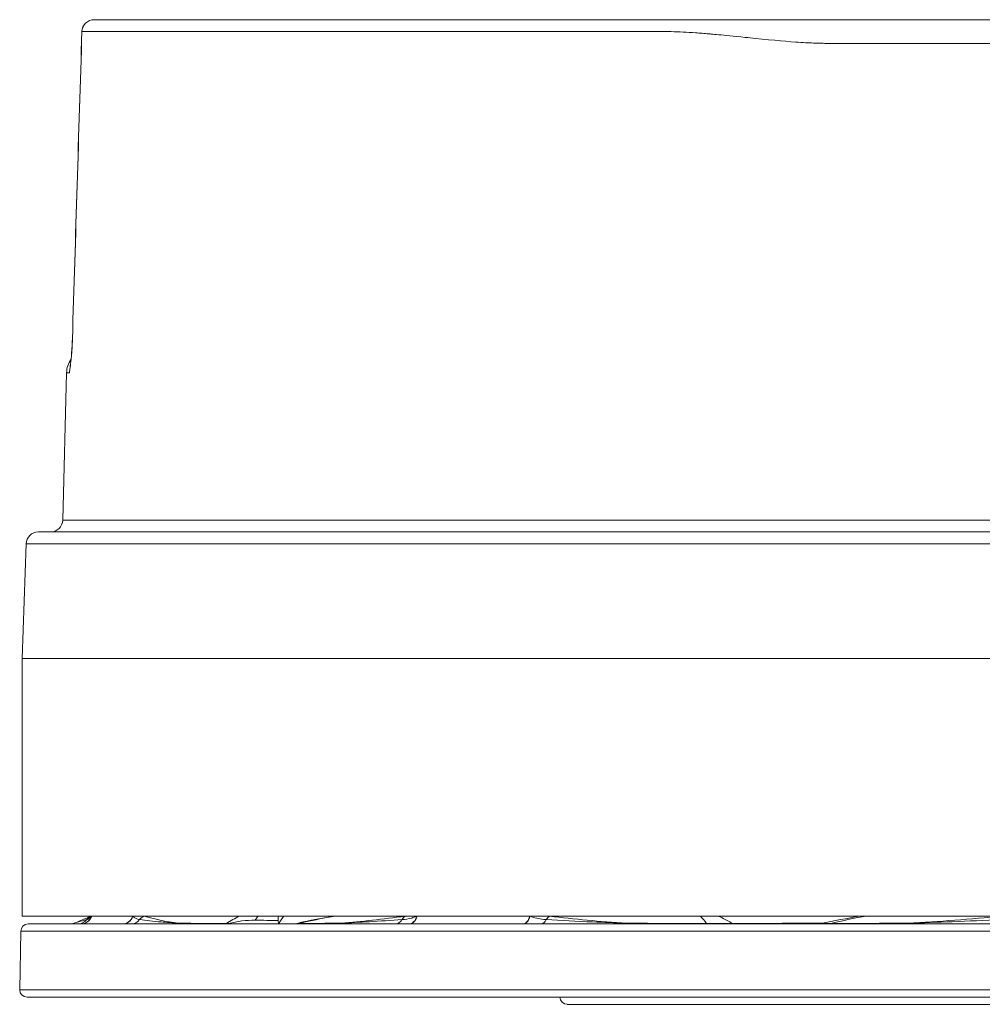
# Model space of a CAD drawing. Header units: inches. Extents: x 2.7 to 14.9, y -4.2 to 15.2.
# Tile 1 of 53: x 2.7 to 4.2, y 2.2 to 3.8. Entities that reach past the tile are written whole.
import ezdxf

# ---------------------------------------------------------------- set-up
doc = ezdxf.new("R2010")
doc.units = ezdxf.units.IN
doc.header["$MEASUREMENT"] = 0
doc.layers.add('Visible (ANSI)', color=7, linetype='Continuous', lineweight=18)
doc.layers.add('Visible Narrow (ANSI)', color=7, linetype='Continuous', lineweight=18)

msp = doc.modelspace()

# ---------------------------------------------------------------- linework, layer by layer
at = {"layer": 'Visible (ANSI)'}
for p, q in [((2.7527, 3.2185), (2.7465, 2.9807)), ((4.4619, 2.9615), (2.7072, 2.9615)), ((2.6875, 2.9425), (2.681, 2.7573)), ((4.4594, 2.7573), (2.681, 2.7573)), ((2.681, 2.7573), (2.681, 2.3415)), ((2.681, 2.3415), (7.3228, 2.3415)), ((3.0944, 2.3345), (3.0943, 2.3415)), ((2.9444, 2.3289), (2.6906, 2.3289)), ((3.0612, 2.3289), (2.9444, 2.3289)), ((4.8851, 2.3289), (3.0612, 2.3289)), ((3.0945, 2.3289), (3.0944, 2.3345)), ((3.1968, 2.3301), (3.1968, 2.3301)), ((3.9864, 2.3296), (3.9864, 2.3296)), ((4.21, 2.3289), (4.21, 2.3289)), ((2.6787, 2.3173), (2.6771, 2.2226)), ((2.6771, 2.2224), (2.6771, 2.2226)), ((2.6889, 2.2107), (7.3149, 2.2107)), ((3.5605, 2.1991), (6.4433, 2.1991))]:
    msp.add_line(p, q, dxfattribs=at)
for centre, radius, start, end in [((2.7972, 3.7686), 0.0197, 90, 178.2013), ((2.7921, 3.2174), 0.0394, 144.7071, 178.5), ((2.7268, 2.9812), 0.0197, 270, 358.5), ((2.7072, 2.9418), 0.0197, 90, 178), ((2.6906, 2.317), 0.0118, 90, 179), ((2.6889, 2.2226), 0.0118, 181, 270), ((3.5605, 2.211), 0.0118, 181, 270)]:
    msp.add_arc(centre, radius, start, end, dxfattribs=at)
for centre, ratio, end_param in [((2.7751, 2.3485), 0.981285, 1.202528), ((2.7753, 2.3485), 0.979087, 1.202528), ((2.7582, 2.3485), 0.999911, 0.346155), ((2.9275, 2.3485), 0.859274, 0.346155), ((3.1901, 2.3485), 0.872622, 0.346155), ((3.2333, 2.3485), 0.543166, 0.01176), ((3.6527, 2.3485), 0.488396, 0.346155), ((4.1074, 2.3485), 0.511515, 0.346155)]:
    msp.add_ellipse(centre, major_axis=(0, -0.0197), ratio=ratio, start_param=0, end_param=end_param, dxfattribs=at)
for points, knots in [([(2.7972, 3.7883), (2.8214, 3.7883), (2.8881, 3.7883), (2.9936, 3.7883), (3.099, 3.7883), (3.2428, 3.7883), (3.418, 3.7883), (3.5028, 3.7883), (3.5942, 3.7883), (3.692, 3.7883), (3.6952, 3.7883), (3.6974, 3.7883), (3.7015, 3.7883), (3.7097, 3.7883), (3.717, 3.7883), (3.7233, 3.7883), (3.7297, 3.7883), (3.7336, 3.7883), (3.7398, 3.7883), (3.7461, 3.7883), (3.7525, 3.7883), (3.7591, 3.7883), (3.7657, 3.7883), (3.7738, 3.7883), (3.7796, 3.7883), (3.8015, 3.7883), (3.8271, 3.7883), (3.8567, 3.7883), (3.8587, 3.7883), (3.8624, 3.7883), (3.8627, 3.7883), (3.8666, 3.7883), (3.8916, 3.7883), (3.9377, 3.7883), (3.9408, 3.7883), (3.9452, 3.7883), (3.9472, 3.7883), (3.9553, 3.7883), (3.9628, 3.7883), (3.9698, 3.7883), (3.9768, 3.7883), (3.9822, 3.7883), (3.9892, 3.7883), (3.9961, 3.7883), (4.003, 3.7883), (4.0099, 3.7883), (4.0169, 3.7883), (4.0253, 3.7883), (4.0307, 3.7883), (4.0468, 3.7883), (4.0666, 3.7883), (4.0901, 3.7883), (4.098, 3.7883), (4.1078, 3.7883), (4.1149, 3.7883), (4.1432, 3.7883), (4.1719, 3.7883), (4.2007, 3.7883), (4.2584, 3.7883), (4.3168, 3.7883), (4.3765, 3.7883), (4.4958, 3.7883), (4.617, 3.7883), (4.7401, 3.7883)], [0, 0, 0, 0, 0.25, 0.25, 0.25, 0.5, 0.5, 0.5, 0.621094, 0.621094, 0.621094, 0.625, 0.625, 0.625, 0.632812, 0.632812, 0.632812, 0.640625, 0.640625, 0.640625, 0.648437, 0.648437, 0.648437, 0.65625, 0.65625, 0.65625, 0.685547, 0.685547, 0.685547, 0.6875, 0.6875, 0.6875, 0.716797, 0.716797, 0.716797, 0.71875, 0.71875, 0.71875, 0.726562, 0.726562, 0.726562, 0.734375, 0.734375, 0.734375, 0.742187, 0.742187, 0.742187, 0.75, 0.75, 0.75, 0.773437, 0.773437, 0.773437, 0.78125, 0.78125, 0.78125, 0.8125, 0.8125, 0.8125, 0.875, 0.875, 0.875, 1, 1, 1, 1]), ([(2.7578, 3.2224), (2.7578, 3.2225), (2.7578, 3.2227), (2.7579, 3.2234), (2.758, 3.224), (2.7582, 3.226), (2.7584, 3.2276), (2.7593, 3.2341), (2.7599, 3.2393), (2.7608, 3.2495), (2.7611, 3.2536), (2.7617, 3.2626), (2.762, 3.2678), (2.7621, 3.273)], [0, 0, 0, 0, 0.003177, 0.003177, 0.0104534, 0.0104534, 0.0322738, 0.0322738, 0.0980669, 0.0980669, 0.13417, 0.13417, 0.1739531, 0.1739531, 0.1739531, 0.1739531]), ([(2.7854, 2.3359), (2.7869, 2.3362), (2.7883, 2.3369), (2.79, 2.3384), (2.7909, 2.3391), (2.7919, 2.3402), (2.793, 2.3415)], [0, 0, 0, 0, 0.6487928, 0.6487928, 0.6487928, 0.9834464, 0.9834464, 0.9834464, 0.9834464]), ([(2.7917, 2.3407), (2.7917, 2.3407), (2.7917, 2.3407), (2.7917, 2.3407), (2.7919, 2.3409), (2.7923, 2.3414), (2.7923, 2.3414), (2.7923, 2.3415)], [0.03199293, 0.03199293, 0.03199293, 0.03199293, 0.03381907, 0.03381907, 0.05155154, 0.05155154, 0.05331236, 0.05331236, 0.05331236, 0.05331236]), ([(2.86, 2.3415), (2.8621, 2.3384), (2.8655, 2.3369), (2.8687, 2.3362), (2.8694, 2.3361), (2.87, 2.336), (2.8706, 2.3359)], [0.016686, 0.016686, 0.016686, 0.016686, 0.8456237, 0.8456237, 0.8456237, 1, 1, 1, 1]), ([(3.2942, 2.3359), (3.2993, 2.3362), (3.3044, 2.3369), (3.3096, 2.3384), (3.3123, 2.3391), (3.315, 2.3402), (3.3179, 2.3415)], [0, 0, 0, 0, 0.6487928, 0.6487928, 0.6487928, 0.9834464, 0.9834464, 0.9834464, 0.9834464]), ([(3.501, 2.3415), (3.5073, 2.3384), (3.515, 2.3369), (3.5226, 2.3362), (3.524, 2.3361), (3.5254, 2.336), (3.5268, 2.3359)], [0.016686, 0.016686, 0.016686, 0.016686, 0.8456237, 0.8456237, 0.8456237, 1, 1, 1, 1]), ([(2.9333, 2.33), (2.9398, 2.33), (2.9465, 2.3299), (2.9533, 2.3299), (2.9717, 2.3297), (2.9907, 2.3297), (3.0106, 2.3296)], [0.0000001, 0.0000001, 0.0000001, 0.0000001, 0.2687501, 0.2687501, 0.2687501, 0.9999716, 0.9999716, 0.9999716, 0.9999716]), ([(3.0094, 2.3289), (3.0102, 2.3289), (3.011, 2.3289), (3.0125, 2.3291), (3.0133, 2.3293), (3.014, 2.3295)], [-0.01302027, -0.01302027, -0.01302027, -0.01302027, -0.00651, -0.00651, -0.00000004, -0.00000004, -0.00000004, -0.00000004]), ([(3.0569, 2.3349), (3.0497, 2.335), (3.0425, 2.3346), (3.0282, 2.3328), (3.021, 2.3314), (3.014, 2.3295)], [0.0000472, 0.0000472, 0.0000472, 0.0000472, 0.0608461, 0.0608461, 0.1215776, 0.1215776, 0.1215776, 0.1215776]), ([(3.0944, 2.3345), (3.0882, 2.3345), (3.0819, 2.3346), (3.0694, 2.3347), (3.0632, 2.3348), (3.0569, 2.3349)], [0.0000159, 0.0000159, 0.0000159, 0.0000159, 0.0525373, 0.0525373, 0.1050686, 0.1050686, 0.1050686, 0.1050686]), ([(3.1241, 2.3295), (3.1234, 2.3293), (3.1227, 2.3291), (3.1214, 2.3289), (3.1207, 2.3289), (3.12, 2.3289)], [-0.01302029, -0.01302029, -0.01302029, -0.01302029, -0.00651044, -0.00651044, -0.00000028, -0.00000028, -0.00000028, -0.00000028]), ([(3.1268, 2.3296), (3.1326, 2.3296), (3.1385, 2.3296), (3.1446, 2.3297), (3.1609, 2.3298), (3.1781, 2.3299), (3.1959, 2.33)], [0, 0, 0, 0, 0.2687537, 0.2687537, 0.2687537, 0.9999999, 0.9999999, 0.9999999, 0.9999999]), ([(3.6559, 2.33), (3.6673, 2.33), (3.6787, 2.3299), (3.6902, 2.3299), (3.7214, 2.3297), (3.7531, 2.3297), (3.7852, 2.3296)], [0.0000001, 0.0000001, 0.0000001, 0.0000001, 0.2687501, 0.2687501, 0.2687501, 1, 1, 1, 1]), ([(3.7852, 2.3296), (3.7886, 2.3295), (3.792, 2.3294), (3.7957, 2.3294), (3.7984, 2.3294), (3.8013, 2.3293), (3.8041, 2.3293), (3.8049, 2.3293), (3.8058, 2.3293), (3.8066, 2.3293), (3.8091, 2.3293), (3.8116, 2.3293), (3.8138, 2.3293), (3.8143, 2.3293), (3.8149, 2.3293), (3.8155, 2.3293), (3.8185, 2.3294), (3.8211, 2.3294), (3.8233, 2.3295), (3.8247, 2.3295), (3.826, 2.3296), (3.8271, 2.3296)], [0, 0, 0, 0, 0.223158, 0.223158, 0.223158, 0.391354, 0.391354, 0.391354, 0.440523, 0.440523, 0.440523, 0.592444, 0.592444, 0.592444, 0.631428, 0.631428, 0.631428, 0.853375, 0.853375, 0.853375, 1, 1, 1, 1]), ([(3.8271, 2.3296), (3.8568, 2.3296), (3.8881, 2.3298), (3.9194, 2.3299), (3.9378, 2.33), (3.9561, 2.3301), (3.9741, 2.3302)], [0, 0, 0, 0, 0.2764753, 0.2764753, 0.2764753, 0.4391108, 0.4391108, 0.4391108, 0.4391108]), ([(3.9701, 2.3293), (3.9701, 2.3293), (3.9701, 2.3293), (3.9701, 2.3293), (3.9701, 2.3293), (3.9701, 2.3293), (3.9702, 2.3293), (3.9705, 2.3293), (3.9712, 2.3293), (3.9723, 2.3293), (3.9727, 2.3293), (3.9731, 2.3293), (3.9735, 2.3293), (3.9754, 2.3294), (3.978, 2.3294), (3.9809, 2.3295), (3.9826, 2.3295), (3.9844, 2.3295), (3.9863, 2.3296)], [0.3843352, 0.3843352, 0.3843352, 0.3843352, 0.4045967, 0.4045967, 0.4045967, 0.4571869, 0.4571869, 0.4571869, 0.6075362, 0.6075362, 0.6075362, 0.6525347, 0.6525347, 0.6525347, 0.8713595, 0.8713595, 0.8713595, 1, 1, 1, 1]), ([(3.9863, 2.3296), (3.9974, 2.3296), (4.0083, 2.3296), (4.0194, 2.3297), (4.0494, 2.3298), (4.0799, 2.3299), (4.1108, 2.33)], [0, 0, 0, 0, 0.2687537, 0.2687537, 0.2687537, 0.9999999, 0.9999999, 0.9999999, 0.9999999])]:
    msp.add_open_spline(points, degree=3, knots=knots, dxfattribs=at)
for points in [[(2.7621, 3.273), (2.7672, 3.4384), (2.7723, 3.6038), (2.7775, 3.7692)], [(2.7574, 3.2185), (2.7575, 3.2198), (2.7576, 3.2211), (2.7578, 3.2224)], [(2.7663, 2.3306), (2.7718, 2.3328), (2.7785, 2.3355), (2.7865, 2.3388)], [(2.7865, 2.339), (2.7883, 2.3398), (2.7902, 2.3406), (2.7923, 2.3414)], [(2.7926, 2.3413), (2.7926, 2.3413), (2.7926, 2.3412), (2.7926, 2.3412)], [(2.8712, 2.3414), (2.8733, 2.3412), (2.8756, 2.3413), (2.8778, 2.3413)], [(2.8755, 2.3415), (2.8754, 2.3414), (2.8754, 2.3413), (2.8753, 2.3413)], [(2.879, 2.3415), (2.8786, 2.3414), (2.8782, 2.3413), (2.8778, 2.3413)], [(3.1347, 2.3322), (3.1513, 2.3356), (3.1679, 2.3387), (3.1846, 2.3414)], [(3.2993, 2.3413), (3.2992, 2.3413), (3.299, 2.3414), (3.2988, 2.3415)], [(3.2993, 2.3413), (3.3015, 2.3413), (3.3039, 2.3411), (3.3063, 2.3413)], [(3.5205, 2.3414), (3.5243, 2.3412), (3.5283, 2.3413), (3.5322, 2.3413)], [(3.5338, 2.3415), (3.5333, 2.3414), (3.5327, 2.3413), (3.5322, 2.3413)], [(3.9701, 2.3293), (3.9911, 2.334), (4.0122, 2.338), (4.0334, 2.3414)], [(4.2159, 2.3375), (4.2159, 2.3374), (4.2158, 2.3374), (4.2158, 2.3373)], [(2.7649, 2.33), (2.7649, 2.33), (2.7649, 2.33), (2.7649, 2.33)], [(2.7794, 2.3293), (2.7793, 2.3293), (2.7793, 2.3293), (2.7792, 2.3293)], [(3.0106, 2.3296), (3.0117, 2.3295), (3.0128, 2.3295), (3.014, 2.3295)], [(3.1241, 2.3295), (3.1276, 2.3305), (3.1312, 2.3314), (3.1347, 2.3322)], [(3.1241, 2.3295), (3.1249, 2.3295), (3.1257, 2.3295), (3.1268, 2.3296)], [(3.1481, 2.3343), (3.1481, 2.3343), (3.1481, 2.3343), (3.1481, 2.3343)], [(3.2448, 2.3348), (3.2449, 2.3348), (3.245, 2.3349), (3.245, 2.335)], [(3.958, 2.3301), (3.9583, 2.3297), (3.9586, 2.3293), (3.9589, 2.3289)], [(4.0953, 2.33), (4.1004, 2.3299), (4.1055, 2.3299), (4.1106, 2.3299)], [(4.114, 2.3302), (4.1137, 2.3302), (4.1135, 2.3302), (4.1132, 2.3302)]]:
    msp.add_open_spline(points, degree=3, dxfattribs=at)
at = {"layer": 'Visible Narrow (ANSI)'}
for p, q in [((2.7527, 3.2185), (2.7574, 3.2185)), ((7.2573, 2.9807), (2.7465, 2.9807)), ((2.6875, 2.9425), (4.4555, 2.9425)), ((2.6787, 2.3173), (7.325, 2.3173)), ((7.3267, 2.2224), (2.6771, 2.2224))]:
    msp.add_line(p, q, dxfattribs=at)
for centre, major_axis, ratio, start_param, end_param in [((2.7972, 3.7686), (0, 0.0197), 0.99531, 0, 1.544616), ((4.4693, -22.0218), (0.2581, 49.5856), 0.043109, 1.024017, 1.035692), ((2.7972, 3.7686), (-0.0197, 0.0006), 0.05231, 0, 0.096984), ((2.7818, 3.2724), (-0.0197, 0.0006), 0.052311, 0, 0.084685), ((2.8004, 2.3232), (-0.0075, 0.0182), 0.971558, 0.05066, 0.490123), ((2.8423, 2.3485), (0, -0.0197), 0.949635, 0, 1.202528), ((2.8425, 2.3485), (0, -0.0197), 0.946098, 0, 1.202528), ((2.8846, 2.3232), (-0.0057, -0.0188), 0.950986, 3.818913, 4.290284), ((3.306, 2.3232), (-0.0026, 0.0195), 0.731802, 0.300134, 0.771504), ((3.3044, 2.3485), (0, -0.0197), 0.753539, 0, 1.202528), ((3.3049, 2.3485), (0, -0.0197), 0.746194, 0, 1.202528), ((3.4879, 2.3485), (0, -0.0197), 0.665728, 0, 1.202528), ((3.4885, 2.3485), (0, -0.0197), 0.657404, 0, 1.202528), ((3.5362, 2.3232), (-0.0024, -0.0195), 0.675599, 3.621063, 4.092434), ((2.7705, 2.3485), (0, -0.0197), 0.989339, 0, 0.871687), ((2.8566, 2.3485), (0, -0.0197), 0.929609, 0, 0.871687), ((3.2824, 2.3485), (0, -0.0197), 0.783975, 0, 0.871687), ((3.5175, 2.3485), (0, -0.0197), 0.620792, 0, 0.871687)]:
    msp.add_ellipse(centre, major_axis=major_axis, ratio=ratio, start_param=start_param, end_param=end_param, dxfattribs=at)
for points, knots in [([(4.7564, 3.75), (4.7494, 3.75), (4.7424, 3.75), (4.7354, 3.75), (4.498, 3.75), (4.2654, 3.75), (4.0491, 3.75), (4.0455, 3.75), (4.0418, 3.75), (4.036, 3.75), (4.0301, 3.75), (4.0251, 3.75), (4.0211, 3.75), (4.018, 3.75), (4.0154, 3.75), (4.0133, 3.75), (4.0112, 3.75), (4.0097, 3.75), (4.0085, 3.75), (4.0077, 3.75), (4.0069, 3.75), (4.0049, 3.75), (3.997, 3.75), (3.9889, 3.75), (3.9816, 3.7501), (3.9778, 3.7501), (3.9744, 3.7502), (3.9711, 3.7502), (3.9618, 3.7505), (3.954, 3.7507), (3.9452, 3.7512), (3.9401, 3.7515), (3.9349, 3.7518), (3.9294, 3.7522), (3.909, 3.7536), (3.8849, 3.7559), (3.852, 3.7593), (3.8505, 3.7594), (3.849, 3.7596), (3.8475, 3.7597), (3.8288, 3.7617), (3.8148, 3.7631), (3.8052, 3.764), (3.8, 3.7645), (3.796, 3.7649), (3.7934, 3.7651), (3.7928, 3.7652), (3.7926, 3.7652), (3.7921, 3.7652), (3.7917, 3.7653), (3.7909, 3.7653), (3.7891, 3.7655), (3.7856, 3.7658), (3.7821, 3.7661), (3.7786, 3.7663), (3.7749, 3.7666), (3.7712, 3.7669), (3.7677, 3.7672), (3.7541, 3.7681), (3.7413, 3.7687), (3.7285, 3.769), (3.7193, 3.7692), (3.7101, 3.7692), (3.7007, 3.7692), (3.6971, 3.7692), (3.6936, 3.7692), (3.69, 3.7692), (3.6679, 3.7693), (3.646, 3.7692), (3.6245, 3.7692), (3.612, 3.7692), (3.5996, 3.7692), (3.5873, 3.7692), (3.5812, 3.7692), (3.5751, 3.7692), (3.569, 3.7692), (3.5659, 3.7692), (3.5629, 3.7691), (3.5608, 3.7691), (3.5598, 3.7691), (3.5597, 3.7691), (3.5596, 3.7691), (3.5582, 3.7691), (3.5454, 3.7691), (3.5218, 3.7691), (3.51, 3.7691), (3.4956, 3.7691), (3.4786, 3.7691), (3.4675, 3.7691), (3.4553, 3.7691), (3.4421, 3.7691), (3.4352, 3.7691), (3.4278, 3.7691), (3.4219, 3.7691), (3.4197, 3.7691), (3.4187, 3.7691), (3.4186, 3.7691), (3.4178, 3.7691), (3.4129, 3.7691), (3.4039, 3.7691), (3.3919, 3.7691), (3.3726, 3.7691), (3.347, 3.7691), (3.3028, 3.7691), (3.2393, 3.7691), (3.1664, 3.7691), (3.1058, 3.7691), (3.0387, 3.7691), (2.9757, 3.7691), (2.9629, 3.7691), (2.9504, 3.7691), (2.9381, 3.7691), (2.8653, 3.7691), (2.802, 3.7691), (2.7776, 3.7691)], [0, 0, 0, 0, 0.006963, 0.006963, 0.006963, 0.242187, 0.242187, 0.242187, 0.246094, 0.246094, 0.246094, 0.25, 0.25, 0.25, 0.252947, 0.252947, 0.252947, 0.255859, 0.255859, 0.255859, 0.257812, 0.257812, 0.257812, 0.265625, 0.265625, 0.265625, 0.269651, 0.269651, 0.269651, 0.28125, 0.28125, 0.28125, 0.287882, 0.287882, 0.287882, 0.3125, 0.3125, 0.3125, 0.313641, 0.313641, 0.313641, 0.328125, 0.328125, 0.328125, 0.335937, 0.335937, 0.335937, 0.337891, 0.337891, 0.337891, 0.339844, 0.339844, 0.339844, 0.34375, 0.34375, 0.34375, 0.347897, 0.347897, 0.347897, 0.363618, 0.363618, 0.363618, 0.375, 0.375, 0.375, 0.379353, 0.379353, 0.379353, 0.40625, 0.40625, 0.40625, 0.421875, 0.421875, 0.421875, 0.429687, 0.429687, 0.429687, 0.433594, 0.433594, 0.433594, 0.435547, 0.435547, 0.435547, 0.46582, 0.46582, 0.46582, 0.480957, 0.480957, 0.480957, 0.490936, 0.490936, 0.490936, 0.496094, 0.496094, 0.496094, 0.498047, 0.498047, 0.498047, 0.552357, 0.552357, 0.552357, 0.625, 0.625, 0.625, 0.75, 0.75, 0.75, 0.853924, 0.853924, 0.853924, 0.875, 0.875, 0.875, 1, 1, 1, 1]), ([(2.7622, 3.2729), (2.762, 3.2677), (2.7618, 3.2626), (2.7615, 3.2578), (2.7612, 3.253), (2.7608, 3.2485), (2.7605, 3.2445), (2.7603, 3.2431), (2.7602, 3.2416), (2.7601, 3.2403), (2.7596, 3.2352), (2.759, 3.2309), (2.7585, 3.227), (2.7581, 3.2241), (2.7577, 3.2213), (2.7574, 3.2185)], [0, 0, 0, 0, 0.2117394, 0.2117394, 0.2117394, 0.4222105, 0.4222105, 0.4222105, 0.499597, 0.499597, 0.499597, 0.7866007, 0.7866007, 0.7866007, 1, 1, 1, 1]), ([(3.1268, 2.3296), (3.142, 2.3331), (3.1572, 2.3362), (3.1723, 2.339), (3.1775, 2.3399), (3.1821, 2.3407), (3.1864, 2.3415)], [0.0000034, 0.0000034, 0.0000034, 0.0000034, 0.25, 0.25, 0.25, 0.3357367, 0.3357367, 0.3357367, 0.3357367]), ([(3.8271, 2.3296), (3.8217, 2.3329), (3.8159, 2.3361), (3.8099, 2.339), (3.808, 2.34), (3.8063, 2.3408), (3.8048, 2.3415)], [0.0000038, 0.0000038, 0.0000038, 0.0000038, 0.25, 0.25, 0.25, 0.3295103, 0.3295103, 0.3295103, 0.3295103]), ([(3.9863, 2.3296), (4.0007, 2.3332), (4.0151, 2.3363), (4.0295, 2.339), (4.0344, 2.3399), (4.0387, 2.3407), (4.0427, 2.3415)], [0.0000034, 0.0000034, 0.0000034, 0.0000034, 0.25, 0.25, 0.25, 0.3349438, 0.3349438, 0.3349438, 0.3349438]), ([(2.7649, 2.33), (2.7665, 2.3307), (2.769, 2.3316), (2.7723, 2.3325), (2.7759, 2.3335), (2.7803, 2.3346), (2.7854, 2.3359)], [0, 0, 0, 0, 0.481641, 0.481641, 0.481641, 1, 1, 1, 1]), ([(2.8706, 2.3359), (2.8812, 2.3345), (2.8927, 2.3332), (2.9053, 2.3321), (2.9141, 2.3313), (2.9234, 2.3306), (2.9333, 2.33)], [0, 0, 0, 0, 0.590229, 0.590229, 0.590229, 1, 1, 1, 1]), ([(3.1959, 2.33), (3.2103, 2.3307), (3.2255, 2.3316), (3.2413, 2.3325), (3.2583, 2.3335), (3.276, 2.3346), (3.2942, 2.3359)], [0, 0, 0, 0, 0.481641, 0.481641, 0.481641, 1, 1, 1, 1]), ([(3.5268, 2.3359), (3.5511, 2.3345), (3.576, 2.3332), (3.6016, 2.3321), (3.6193, 2.3313), (3.6374, 2.3306), (3.6559, 2.33)], [0, 0, 0, 0, 0.590229, 0.590229, 0.590229, 1, 1, 1, 1]), ([(4.1108, 2.33), (4.1342, 2.3307), (4.1579, 2.3316), (4.182, 2.3325), (4.2079, 2.3335), (4.2341, 2.3346), (4.2605, 2.3359)], [0, 0, 0, 0, 0.481641, 0.481641, 0.481641, 1, 1, 1, 1])]:
    msp.add_open_spline(points, degree=3, knots=knots, dxfattribs=at)
for points in [[(3.6511, 3.7692), (3.6518, 3.7692), (3.6524, 3.7692), (3.6531, 3.7692)], [(2.7574, 3.2185), (2.7574, 3.2204), (2.7576, 3.2223), (2.758, 3.2243)], [(2.7865, 2.3388), (2.7883, 2.3395), (2.7901, 2.3403), (2.792, 2.3411)], [(2.8778, 2.3413), (2.8942, 2.3366), (2.9127, 2.3328), (2.9333, 2.33)], [(3.0106, 2.3296), (3.0174, 2.3339), (3.025, 2.338), (3.0319, 2.3414)], [(3.057, 2.3349), (3.0587, 2.3373), (3.0607, 2.3398), (3.0622, 2.3415)], [(3.0945, 2.3289), (3.0975, 2.3334), (3.1005, 2.3379), (3.1035, 2.3415)], [(3.1959, 2.33), (3.2287, 2.3328), (3.2632, 2.3366), (3.2993, 2.3413)], [(3.5322, 2.3413), (3.5719, 2.3366), (3.6133, 2.3328), (3.6559, 2.33)], [(3.7852, 2.3296), (3.7824, 2.3338), (3.7788, 2.338), (3.7754, 2.3414)], [(4.1108, 2.33), (4.1606, 2.3328), (4.2111, 2.3366), (4.2623, 2.3413)], [(2.7891, 2.335), (2.7892, 2.335), (2.7892, 2.335), (2.7893, 2.335)]]:
    msp.add_open_spline(points, degree=3, dxfattribs=at)

doc.saveas('drawing.dxf')
